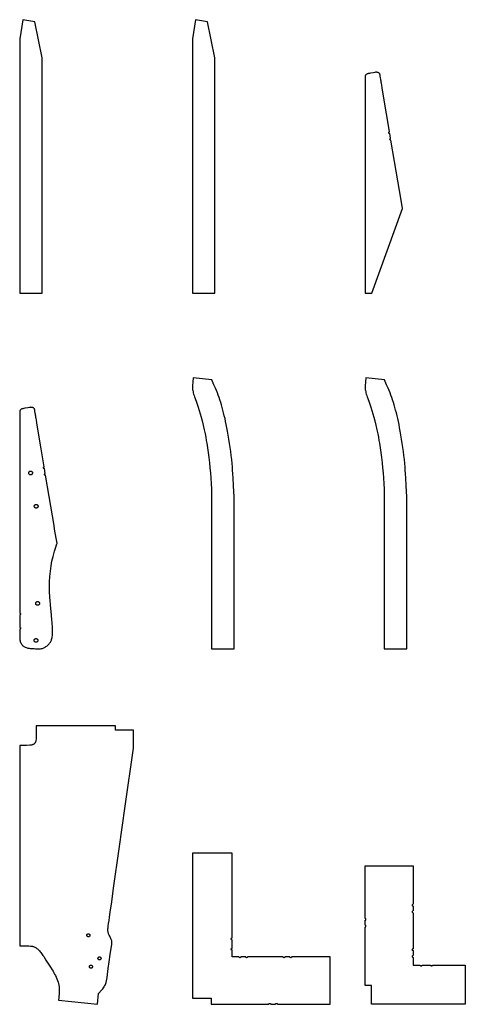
# Model space of a CAD drawing. Header units: millimetres. Extents: x 0 to 2891, y 0 to 5108.
# Tile 1 of 5: x 0 to 1191, y 0 to 2631. Entities that reach past the tile are written whole.
import ezdxf

# ---------------------------------------------------------------- set-up
doc = ezdxf.new("R2010")
doc.units = ezdxf.units.MM
for name, color, linetype in [('PART001', 7, 'Continuous'), ('PART002', 7, 'Continuous'), ('PART003', 7, 'Continuous'), ('PART008', 7, 'Continuous'), ('PART009', 7, 'Continuous'), ('PART010', 7, 'Continuous'), ('PART015', 7, 'Continuous'), ('PART016', 7, 'Continuous'), ('PART017', 7, 'Continuous')]:
    doc.layers.add(name, color=color, linetype=linetype)

msp = doc.modelspace()

# ---------------------------------------------------------------- linework, layer by layer
at = {"layer": 'PART001'}
for points in [[(246.6646, 165.3618), (246.5352, 166.7701), (246.4058, 168.1784), (246.0766, 169.5967), (245.6526, 171.1199), (244.9591, 173.2575), (243.971, 175.5099), (242.7882, 177.8723), (240.7869, 181.8779), (239.5142, 184.4451), (238.5211, 186.5977), (237.7177, 188.5405), (237.114, 190.4733), (236.7001, 192.1963), (236.2861, 193.9192), (236.0669, 195.5323), (235.9525, 197.2402), (235.9632, 199.4424), (235.9015, 201.9755), (236.2649, 204.5574), (236.828, 208.5585), (237.8511, 215.8272), (238.9855, 223.887), (240.2019, 232.5293), (242.0896, 245.9409), (246.3225, 274.0162), (251.1118, 310.0414), (265.9121, 415.1939), (281.9289, 528.9896), (303.8172, 684.5005), (303.8172, 732.5005), (255.8172, 732.5005), (255.899, 744.192), (43.8346, 744.192), (43.8346, 710.192), (42.9851, 702.7288), (42.6413, 701.5945), (42.1899, 700.5094), (41.7352, 699.4309), (41.1806, 698.3574), (40.5311, 697.3888), (39.8967, 696.7198), (39.1574, 695.956), (38.4281, 695.3919), (37.4991, 694.8379), (36.4702, 694.2889), (35.4464, 693.8398), (34.3226, 693.3956), (33.1041, 693.0564), (31.2812, 692.6475), (29.3635, 692.3434), (27.1512, 692.1543), (18, 691.8179), (0, 691.8179), (0, 155.8179), (8.7292, 155.8179), (12.0402, 155.8179), (15.0414, 155.8179), (18, 155.8179), (24.1299, 155.898), (28.714, 155.7537), (30.6066, 155.7034), (32.2944, 155.4183), (33.9772, 155.0333), (35.4602, 154.6583), (36.9383, 154.1834), (38.3164, 153.7136), (40.079, 152.9241), (41.9313, 151.9298), (43.6788, 150.8406), (45.5162, 149.5467), (47.2486, 148.1579), (49.0708, 146.5643), (50.883, 144.771), (52.7851, 142.773), (54.677, 140.5751), (56.564, 138.2774), (58.4459, 135.8799), (60.4127, 133.1777), (62.1796, 130.4855), (64.2312, 127.4786), (70.3506, 117.759), (82.1505, 99.5432), (86.7875, 92.201), (89.1883, 88.1753), (91.3994, 84.3594), (93.5206, 80.7483), (95.3423, 77.1522), (97.608, 72.4324), (99.5842, 67.9275), (101.2708, 63.6373), (102.6629, 59.4621), (103.7552, 55.302), (104.6479, 51.1519), (105.3408, 47.0119), (105.729, 42.787), (105.8729, 39.6759), (105.9119, 36.4699), (105.841, 33.0691), (105.5603, 29.4787), (105.2796, 25.8883), (104.774, 21.8085), (104.2533, 17.4292), (103.523, 11.3479), (207.9086, 0), (211.0518, 28.9125), (219.9551, 38.4433), (222.4179, 41.6236), (224.2464, 44.1349), (225.7652, 46.4616), (227.0792, 48.6984), (228.1885, 50.8454), (229.108, 53.2022), (230.0376, 55.7587), (230.8724, 58.4201), (231.8773, 62.4748), (232.8075, 67.0338), (233.5581, 72.0023), (234.5241, 79.263), (236.7512, 95.6718), (239.2534, 113.5687), (242.2506, 133.3431), (246.4134, 160.3681), (246.659, 163.2594)], [(187.7309, 184.0939), (187.6843, 183.7392), (187.6068, 183.39), (187.4993, 183.0489), (187.3624, 182.7185), (187.1972, 182.4012), (187.0051, 182.0995), (186.7873, 181.8158), (186.5457, 181.5521), (186.282, 181.3104), (185.9982, 181.0927), (185.6965, 180.9005), (185.3793, 180.7353), (185.0488, 180.5985), (184.7077, 180.4909), (184.3585, 180.4135), (184.0039, 180.3668), (183.6465, 180.3512), (183.2892, 180.3668), (182.9346, 180.4135), (182.5854, 180.4909), (182.2443, 180.5985), (181.9138, 180.7353), (181.5965, 180.9005), (181.2949, 181.0927), (181.0111, 181.3104), (180.7474, 181.5521), (180.5058, 181.8158), (180.288, 182.0995), (180.0958, 182.4012), (179.9307, 182.7185), (179.7938, 183.0489), (179.6862, 183.39), (179.6088, 183.7392), (179.5621, 184.0939), (179.5465, 184.4512), (179.5621, 184.8085), (179.6088, 185.1632), (179.6862, 185.5124), (179.7938, 185.8535), (179.9307, 186.1839), (180.0958, 186.5012), (180.288, 186.8029), (180.5058, 187.0866), (180.7474, 187.3503), (181.0111, 187.592), (181.2949, 187.8097), (181.5965, 188.0019), (181.9138, 188.1671), (182.2443, 188.3039), (182.5854, 188.4115), (182.9346, 188.4889), (183.2892, 188.5356), (183.6465, 188.5512), (184.0039, 188.5356), (184.3585, 188.4889), (184.7077, 188.4115), (185.0488, 188.3039), (185.3793, 188.1671), (185.6965, 188.0019), (185.9982, 187.8097), (186.282, 187.592), (186.5457, 187.3503), (186.7873, 187.0866), (187.0051, 186.8029), (187.1972, 186.5012), (187.3624, 186.1839), (187.4993, 185.8535), (187.6068, 185.5124), (187.6843, 185.1632), (187.7309, 184.8085), (187.7465, 184.4512)], [(217.4351, 122.4491), (217.3884, 122.0945), (217.311, 121.7453), (217.2034, 121.4042), (217.0665, 121.0737), (216.9014, 120.7565), (216.7092, 120.4548), (216.4915, 120.171), (216.2498, 119.9073), (215.9861, 119.6657), (215.7023, 119.4479), (215.4007, 119.2558), (215.0834, 119.0906), (214.753, 118.9537), (214.4118, 118.8462), (214.0626, 118.7688), (213.708, 118.7221), (213.3507, 118.7065), (212.9933, 118.7221), (212.6387, 118.7688), (212.2895, 118.8462), (211.9484, 118.9537), (211.6179, 119.0906), (211.3007, 119.2558), (210.999, 119.4479), (210.7152, 119.6657), (210.4515, 119.9073), (210.2099, 120.171), (209.9921, 120.4548), (209.8, 120.7565), (209.6348, 121.0737), (209.4979, 121.4042), (209.3904, 121.7453), (209.313, 122.0945), (209.2663, 122.4491), (209.2507, 122.8065), (209.2663, 123.1638), (209.313, 123.5184), (209.3904, 123.8676), (209.4979, 124.2087), (209.6348, 124.5392), (209.8, 124.8565), (209.9921, 125.1581), (210.2099, 125.4419), (210.4515, 125.7056), (210.7152, 125.9472), (210.999, 126.165), (211.3007, 126.3572), (211.6179, 126.5223), (211.9484, 126.6592), (212.2895, 126.7668), (212.6387, 126.8442), (212.9933, 126.8909), (213.3507, 126.9065), (213.708, 126.8909), (214.0626, 126.8442), (214.4118, 126.7668), (214.753, 126.6592), (215.0834, 126.5223), (215.4007, 126.3572), (215.7023, 126.165), (215.9861, 125.9472), (216.2498, 125.7056), (216.4915, 125.4419), (216.7092, 125.1581), (216.9014, 124.8565), (217.0665, 124.5392), (217.2034, 124.2087), (217.311, 123.8676), (217.3884, 123.5184), (217.4351, 123.1638), (217.4507, 122.8065)], [(194.5688, 100.0631), (194.5221, 99.7085), (194.4447, 99.3593), (194.3372, 99.0181), (194.2003, 98.6877), (194.0351, 98.3704), (193.8429, 98.0688), (193.6252, 97.785), (193.3836, 97.5213), (193.1198, 97.2796), (192.8361, 97.0619), (192.5344, 96.8697), (192.2172, 96.7046), (191.8867, 96.5677), (191.5456, 96.4601), (191.1964, 96.3827), (190.8418, 96.336), (190.4844, 96.3204), (190.1271, 96.336), (189.7725, 96.3827), (189.4233, 96.4601), (189.0821, 96.5677), (188.7517, 96.7046), (188.4344, 96.8697), (188.1328, 97.0619), (187.849, 97.2796), (187.5853, 97.5213), (187.3436, 97.785), (187.1259, 98.0688), (186.9337, 98.3704), (186.7686, 98.6877), (186.6317, 99.0181), (186.5241, 99.3593), (186.4467, 99.7085), (186.4, 100.0631), (186.3844, 100.4204), (186.4, 100.7778), (186.4467, 101.1324), (186.5241, 101.4816), (186.6317, 101.8227), (186.7686, 102.1532), (186.9337, 102.4704), (187.1259, 102.7721), (187.3436, 103.0559), (187.5853, 103.3196), (187.849, 103.5612), (188.1328, 103.779), (188.4344, 103.9711), (188.7517, 104.1363), (189.0821, 104.2732), (189.4233, 104.3807), (189.7725, 104.4581), (190.1271, 104.5048), (190.4844, 104.5204), (190.8418, 104.5048), (191.1964, 104.4581), (191.5456, 104.3807), (191.8867, 104.2732), (192.2172, 104.1363), (192.5344, 103.9711), (192.8361, 103.779), (193.1198, 103.5612), (193.3836, 103.3196), (193.6252, 103.0559), (193.8429, 102.7721), (194.0351, 102.4704), (194.2003, 102.1532), (194.3372, 101.8227), (194.4447, 101.4816), (194.5221, 101.1324), (194.5688, 100.7778), (194.5844, 100.4204)]]:
    msp.add_lwpolyline(points, close=True, dxfattribs=at)
at = {"layer": 'PART002'}
msp.add_lwpolyline([(567.6, 127), (567.6, 144.5), (566.6433, 144.6903), (565.8322, 145.2322), (565.2903, 146.0433), (565.1, 147), (565.2903, 147.9567), (565.8322, 148.7678), (566.6433, 149.3097), (567.6, 149.5), (567.6, 172.5), (566.6433, 172.6903), (565.8322, 173.2322), (565.2903, 174.0433), (565.1, 175), (565.2903, 175.9567), (565.8322, 176.7678), (566.6433, 177.3097), (567.6, 177.5), (567.6, 402), (567.6, 404), (461.6, 404), (461.6, 402), (461.6, 16), (511.6, 16), (511.6, 0), (666.1, 0), (666.2903, 0.9567), (666.8322, 1.7678), (667.6433, 2.3097), (668.6, 2.5), (669.5567, 2.3097), (670.3678, 1.7678), (670.9097, 0.9567), (671.1, 0), (684.1, 0), (684.2903, 0.9567), (684.8322, 1.7678), (685.6433, 2.3097), (686.6, 2.5), (687.5567, 2.3097), (688.3678, 1.7678), (688.9097, 0.9567), (689.1, 0), (829.6, 0), (829.6, 127), (727.1, 127), (726.9097, 126.0433), (726.3678, 125.2322), (725.5567, 124.6903), (724.6, 124.5), (723.6433, 124.6903), (722.8322, 125.2322), (722.2903, 126.0433), (722.1, 127), (709.1, 127), (708.9097, 126.0433), (708.3678, 125.2322), (707.5567, 124.6903), (706.6, 124.5), (705.6433, 124.6903), (704.8322, 125.2322), (704.2903, 126.0433), (704.1, 127), (609.1, 127), (608.9097, 126.0433), (608.3678, 125.2322), (607.5567, 124.6903), (606.6, 124.5), (605.6433, 124.6903), (604.8322, 125.2322), (604.2903, 126.0433), (604.1, 127), (591.1, 127), (590.9097, 126.0433), (590.3678, 125.2322), (589.5567, 124.6903), (588.6, 124.5), (587.6433, 124.6903), (586.8322, 125.2322), (586.2903, 126.0433), (586.1, 127)], close=True, dxfattribs=at)
at = {"layer": 'PART003'}
for points in [[(1051.5765, 143.5), (1051.5765, 130.5), (1050.6154, 130.3138), (1049.7996, 129.7728), (1049.254, 128.96), (1049.0624, 128), (1049.254, 127.0401), (1049.7996, 126.2273), (1050.6154, 125.6863), (1051.5765, 125.5001), (1051.5765, 105), (1070.769, 105), (1070.9593, 104.0433), (1071.5012, 103.2322), (1072.3123, 102.6903), (1073.269, 102.5), (1074.2257, 102.6903), (1075.0367, 103.2322), (1075.5787, 104.0433), (1075.769, 105), (1098.769, 105), (1098.9593, 104.0433), (1099.5012, 103.2322), (1100.3123, 102.6903), (1101.269, 102.5), (1102.2257, 102.6903), (1103.0367, 103.2322), (1103.5787, 104.0433), (1103.769, 105), (1191.269, 105), (1191.269, 0), (940.269, 0), (940.269, 50), (923.269, 50), (923.3093, 142.592), (923.251, 206.4944), (924.2077, 206.6858), (925.0184, 207.2289), (925.5593, 208.0409), (925.7483, 208.9981), (925.5565, 209.9548), (925.0131, 210.7652), (924.2008, 211.3058), (923.2435, 211.4944), (923.2185, 224.5066), (924.1746, 224.6987), (924.9845, 225.2419), (925.5249, 226.0537), (925.7137, 227.0105), (925.522, 227.9667), (924.9791, 228.7768), (924.1675, 229.3175), (923.2108, 229.5066), (923.2, 288.1978), (923.269, 370), (1051.5765, 370), (1051.5765, 309.2487), (1051.5765, 267.5), (1050.6198, 267.3097), (1049.8087, 266.7678), (1049.2668, 265.9567), (1049.0765, 265), (1049.2668, 264.0433), (1049.8087, 263.2323), (1050.6198, 262.6903), (1051.5765, 262.5), (1051.5765, 249.5), (1050.6154, 249.3138), (1049.7996, 248.7728), (1049.254, 247.96), (1049.0624, 247), (1049.254, 246.0401), (1049.7996, 245.2273), (1050.6154, 244.6863), (1051.5765, 244.5001), (1051.5765, 148.5), (1050.6198, 148.3097), (1049.8087, 147.7678), (1049.2668, 146.9567), (1049.0765, 146)], [(1049.2668, 145.0433), (1049.8087, 144.2323), (1050.6198, 143.6903), (1049.0765, 146)]]:
    msp.add_lwpolyline(points, close=True, dxfattribs=at)
at = {"layer": 'PART008'}
for points in [[(87.6243, 999.84984), (87.5573, 1004.75034), (87.3802, 1009.94734), (87.0998, 1015.24084), (86.716, 1020.63094), (86.3186, 1026.42074), (85.1729, 1039.48934), (82.434, 1067.01204), (81.1986, 1079.77734), (80.674, 1086.36324), (80.2664, 1092.45294), (79.9655, 1098.34614), (79.7748, 1103.94284), (79.7113, 1108.74344), (79.6478, 1113.54414), (79.6808, 1118.44804), (79.7172, 1123.25214), (79.8502, 1128.15944), (80.0796, 1133.17024), (80.4091, 1138.18434), (80.7385, 1143.19844), (81.3894, 1150.52484), (82.147, 1157.65484), (83.0114, 1164.58824), (83.9825, 1171.32524), (85.0604, 1177.86574), (86.3416, 1184.31314), (87.7295, 1190.56404), (89.2208, 1196.71834), (91.0914, 1203.48594), (93.2414, 1210.86344), (95.8673, 1218.95764), (99.6835, 1230.29414), (99.956, 1231.10394), (93.5087, 1269.54194), (91.8384, 1279.50004), (78.8397, 1356.99544), (69.3313, 1413.68304), (68.3434, 1413.69514), (67.4374, 1414.08914), (66.7547, 1414.80324), (66.4019, 1415.72604), (66.4343, 1416.71354), (66.8466, 1417.61134), (67.5745, 1418.27934), (68.5044, 1418.61314), (66.3538, 1431.43444), (65.3788, 1431.46384), (64.4892, 1431.86414), (63.8206, 1432.57444), (63.4747, 1433.48644), (63.5041, 1434.46144), (63.9044, 1435.35104), (64.6146, 1436.01964), (65.5267, 1436.36554), (57.5846, 1483.71484), (46.0879, 1552.25574), (44.5893, 1561.19044), (44.0023, 1564.69004), (43.4666, 1567.88344), (42.9518, 1570.95304), (42.4369, 1574.02274), (41.9406, 1576.98154), (41.4468, 1579.81364), (40.7271, 1584.21604), (40.4954, 1585.59764), (40.28, 1586.88154), (40.0767, 1588.09374), (39.8898, 1589.20804), (39.7313, 1590.15294), (39.263, 1591.04574), (38.7428, 1591.62844), (38.0194, 1592.30414), (37.3028, 1592.78004), (36.5828, 1593.35584), (35.6663, 1593.82494), (34.7532, 1594.19404), (33.8435, 1594.46314), (32.8338, 1594.72894), (31.8276, 1594.89474), (30.7248, 1594.95724), (29.6221, 1595.01974), (28.3391, 1594.88444), (25.9726, 1594.46134), (21.3924, 1593.64264), (14.1814, 1592.35364), (11.4945, 1591.87334), (9.8935, 1591.58714), (8.4873, 1591.33574), (7.1646, 1591.09934), (5.8551, 1590.70784), (4.3798, 1589.95714), (3.1044, 1589.21334), (2.1322, 1588.37974), (1.3599, 1587.55294), (0.8841, 1586.83634), (0.5116, 1586.02314), (0.239, 1585.21344), (0.0731, 1584.20714), (0.0608, 1583.20094), (0.0608, 1581.99824), (0.0608, 1578.70014), (0.0608, 1568.00294), (0.0608, 1556.60274), (0.0608, 1546.19514), (0.0608, 1519.96954), (0.0831, 1498.75794), (0.1372, 1470.74354), (0.1901, 1439.82744), (0, 1345.56624), (0.0608, 1284.73004), (0.0608, 1218.09034), (0.0608, 1045.29784), (1.0175, 1045.10754), (1.8285, 1044.56564), (2.3705, 1043.75454), (2.5608, 1042.79784), (2.3705, 1041.84114), (1.8285, 1041.03004), (1.0175, 1040.48814), (0.0608, 1040.29784), (0.0608, 1035.19884), (0.0608, 1027.69974), (0.0608, 1007.04254), (1.0175, 1006.85224), (1.8285, 1006.31024), (2.3705, 1005.49924), (2.5608, 1004.54254), (2.3705, 1003.58584), (1.8285, 1002.77474), (1.0175, 1002.23284), (0.0608, 1002.04254), (0.0608, 990.68034), (0.0608, 973.97644), (0.886, 970.99524), (1.561, 968.91004), (2.3926, 967.02814), (3.0501, 965.34964), (3.6974, 963.97084), (4.5446, 962.59894), (5.3885, 961.32694), (6.4321, 960.06174), (7.4724, 958.89644), (8.6127, 957.73464), (9.846, 956.77604), (11.1793, 955.82094), (13.0191, 954.68294), (15.052, 953.75164), (17.2814, 952.92704), (19.7039, 952.30914), (22.2228, 951.79464), (25.0417, 951.29034), (28.2534, 950.99954), (32.568, 950.64634), (38.2851, 950.24074), (42.5962, 949.98744), (46.5008, 949.92034), (50.1055, 949.84304), (53.3036, 949.95204), (55.8987, 950.14054), (58.3904, 950.42554), (60.5755, 950.90024), (62.5574, 951.46804), (64.5324, 952.23574), (66.5006, 953.20334), (68.3654, 954.26754), (70.3234, 955.53494), (72.178, 956.89884), (74.0258, 958.46274), (75.8702, 960.12644), (77.3217, 961.57674), (78.6698, 963.12354), (79.9179, 964.66694), (81.0628, 966.30684), (82.1076, 967.94344), (83.0526, 969.57654), (83.8976, 971.20624), (84.6392, 972.93254), (85.3672, 975.05854), (86.0918, 977.28454), (86.6097, 979.70354), (87.0243, 982.21914), (87.3321, 984.93124), (87.5332, 987.83974), (87.6241, 991.04464), (87.6912, 994.94924)], [(34.1235, 1419.15724), (34.0666, 1418.72484), (33.9721, 1418.29894), (33.841, 1417.88294), (33.6741, 1417.47994), (33.4726, 1417.09304), (33.2383, 1416.72514), (32.9727, 1416.37914), (32.678, 1416.05754), (32.3565, 1415.76284), (32.0104, 1415.49734), (31.6425, 1415.26294), (31.2556, 1415.06154), (30.8526, 1414.89454), (30.4366, 1414.76344), (30.0108, 1414.66904), (29.5783, 1414.61204), (29.1425, 1414.59304), (28.7067, 1414.61204), (28.2743, 1414.66904), (27.8484, 1414.76344), (27.4324, 1414.89454), (27.0294, 1415.06154), (26.6425, 1415.26294), (26.2746, 1415.49734), (25.9286, 1415.76284), (25.607, 1416.05754), (25.3123, 1416.37914), (25.0468, 1416.72514), (24.8124, 1417.09304), (24.611, 1417.47994), (24.4441, 1417.88294), (24.3129, 1418.29894), (24.2185, 1418.72484), (24.1615, 1419.15724), (24.1425, 1419.59304), (24.1615, 1420.02884), (24.2185, 1420.46134), (24.3129, 1420.88714), (24.4441, 1421.30314), (24.611, 1421.70614), (24.8124, 1422.09304), (25.0468, 1422.46094), (25.3123, 1422.80694), (25.607, 1423.12854), (25.9286, 1423.42324), (26.2746, 1423.68884), (26.6425, 1423.92314), (27.0294, 1424.12464), (27.4324, 1424.29154), (27.8484, 1424.42264), (28.2743, 1424.51714), (28.7067, 1424.57404), (29.1425, 1424.59304), (29.5783, 1424.57404), (30.0108, 1424.51714), (30.4366, 1424.42264), (30.8526, 1424.29154), (31.2556, 1424.12464), (31.6425, 1423.92314), (32.0104, 1423.68884), (32.3565, 1423.42324), (32.678, 1423.12854), (32.9727, 1422.80694), (33.2383, 1422.46094), (33.4726, 1422.09304), (33.6741, 1421.70614), (33.841, 1421.30314), (33.9721, 1420.88714), (34.0666, 1420.46134), (34.1235, 1420.02884), (34.1425, 1419.59304)], [(49.0282, 1330.25354), (48.9712, 1329.82104), (48.8768, 1329.39524), (48.7457, 1328.97924), (48.5787, 1328.57624), (48.3773, 1328.18934), (48.143, 1327.82144), (47.8774, 1327.47534), (47.5827, 1327.15374), (47.2611, 1326.85904), (46.9151, 1326.59354), (46.5472, 1326.35914), (46.1603, 1326.15774), (45.7573, 1325.99084), (45.3413, 1325.85964), (44.9154, 1325.76524), (44.483, 1325.70834), (44.0472, 1325.68934), (43.6114, 1325.70834), (43.179, 1325.76524), (42.7531, 1325.85964), (42.3371, 1325.99084), (41.9341, 1326.15774), (41.5472, 1326.35914), (41.1793, 1326.59354), (40.8333, 1326.85904), (40.5117, 1327.15374), (40.217, 1327.47534), (39.9514, 1327.82144), (39.7171, 1328.18934), (39.5157, 1328.57624), (39.3487, 1328.97924), (39.2176, 1329.39524), (39.1232, 1329.82104), (39.0662, 1330.25354), (39.0472, 1330.68934), (39.0662, 1331.12504), (39.1232, 1331.55754), (39.2176, 1331.98344), (39.3487, 1332.39944), (39.5157, 1332.80244), (39.7171, 1333.18934), (39.9514, 1333.55714), (40.217, 1333.90324), (40.5117, 1334.22484), (40.8333, 1334.51954), (41.1793, 1334.78504), (41.5472, 1335.01944), (41.9341, 1335.22084), (42.3371, 1335.38774), (42.7531, 1335.51894), (43.179, 1335.61334), (43.6114, 1335.67024), (44.0472, 1335.68934), (44.483, 1335.67024), (44.9154, 1335.61334), (45.3413, 1335.51894), (45.7573, 1335.38774), (46.1603, 1335.22084), (46.5472, 1335.01944), (46.9151, 1334.78504), (47.2611, 1334.51954), (47.5827, 1334.22484), (47.8774, 1333.90324), (48.143, 1333.55714), (48.3773, 1333.18934), (48.5787, 1332.80244), (48.7457, 1332.39944), (48.8768, 1331.98344), (48.9712, 1331.55754), (49.0282, 1331.12504), (49.0472, 1330.68934)], [(52.9264, 1070.64454), (52.8694, 1070.21204), (52.775, 1069.78624), (52.6439, 1069.37024), (52.4769, 1068.96724), (52.2755, 1068.58034), (52.0412, 1068.21244), (51.7756, 1067.86634), (51.4809, 1067.54474), (51.1593, 1067.25004), (50.8133, 1066.98454), (50.4454, 1066.75014), (50.0585, 1066.54874), (49.6555, 1066.38184), (49.2395, 1066.25064), (48.8136, 1066.15624), (48.3812, 1066.09934), (47.9454, 1066.08034), (47.5096, 1066.09934), (47.0772, 1066.15624), (46.6513, 1066.25064), (46.2353, 1066.38184), (45.8323, 1066.54874), (45.4454, 1066.75014), (45.0775, 1066.98454), (44.7315, 1067.25004), (44.4099, 1067.54474), (44.1152, 1067.86634), (43.8496, 1068.21244), (43.6153, 1068.58034), (43.4139, 1068.96724), (43.2469, 1069.37024), (43.1158, 1069.78624), (43.0214, 1070.21204), (42.9644, 1070.64454), (42.9454, 1071.08034), (42.9644, 1071.51604), (43.0214, 1071.94854), (43.1158, 1072.37434), (43.2469, 1072.79044), (43.4139, 1073.19334), (43.6153, 1073.58034), (43.8496, 1073.94814), (44.1152, 1074.29424), (44.4099, 1074.61584), (44.7315, 1074.91054), (45.0775, 1075.17604), (45.4454, 1075.41044), (45.8323, 1075.61184), (46.2353, 1075.77874), (46.6513, 1075.90994), (47.0772, 1076.00434), (47.5096, 1076.06124), (47.9454, 1076.08034), (48.3812, 1076.06124), (48.8136, 1076.00434), (49.2395, 1075.90994), (49.6555, 1075.77874), (50.0585, 1075.61184), (50.4454, 1075.41044), (50.8133, 1075.17604), (51.1593, 1074.91054), (51.4809, 1074.61584), (51.7756, 1074.29424), (52.0412, 1073.94814), (52.2755, 1073.58034), (52.4769, 1073.19334), (52.6439, 1072.79044), (52.775, 1072.37434), (52.8694, 1071.94854), (52.9264, 1071.51604), (52.9454, 1071.08034)], [(48.4941, 971.68574), (48.4372, 971.25334), (48.3428, 970.82744), (48.2116, 970.41144), (48.0447, 970.00844), (47.8433, 969.62154), (47.6089, 969.25364), (47.3434, 968.90764), (47.0487, 968.58604), (46.7271, 968.29134), (46.381, 968.02584), (46.0131, 967.79144), (45.6262, 967.59004), (45.2232, 967.42314), (44.8072, 967.29194), (44.3814, 967.19754), (43.9489, 967.14054), (43.5131, 967.12154), (43.0774, 967.14054), (42.6449, 967.19754), (42.219, 967.29194), (41.803, 967.42314), (41.4, 967.59004), (41.0131, 967.79144), (40.6453, 968.02584), (40.2992, 968.29134), (39.9776, 968.58604), (39.6829, 968.90764), (39.4174, 969.25364), (39.183, 969.62154), (38.9816, 970.00844), (38.8147, 970.41144), (38.6835, 970.82744), (38.5891, 971.25334), (38.5322, 971.68574), (38.5131, 972.12154), (38.5322, 972.55734), (38.5891, 972.98984), (38.6835, 973.41564), (38.8147, 973.83164), (38.9816, 974.23464), (39.183, 974.62154), (39.4174, 974.98944), (39.6829, 975.33554), (39.9776, 975.65714), (40.2992, 975.95174), (40.6453, 976.21734), (41.0131, 976.45164), (41.4, 976.65314), (41.803, 976.82004), (42.219, 976.95124), (42.6449, 977.04564), (43.0774, 977.10254), (43.5131, 977.12154), (43.9489, 977.10254), (44.3814, 977.04564), (44.8072, 976.95124), (45.2232, 976.82004), (45.6262, 976.65314), (46.0131, 976.45164), (46.381, 976.21734), (46.7271, 975.95174), (47.0487, 975.65714), (47.3434, 975.33554), (47.6089, 974.98944), (47.8433, 974.62154), (48.0447, 974.23464), (48.2116, 973.83164), (48.3428, 973.41564), (48.4372, 972.98984), (48.4941, 972.55734), (48.5131, 972.12154)]]:
    msp.add_lwpolyline(points, close=True, dxfattribs=at)
at = {"layer": 'PART009'}
msp.add_lwpolyline([(573.1522, 949.84304), (573.1522, 1355.42424), (571.8456, 1385.21594), (570.6858, 1406.99334), (569.963, 1417.16814), (569.2885, 1426.74494), (568.6544, 1435.82344), (567.8371, 1444.68634), (566.7749, 1455.33534), (565.605, 1466.07604), (564.2277, 1476.90024), (562.8504, 1487.72444), (561.2656, 1498.63214), (559.4816, 1509.52374), (557.6894, 1520.51504), (555.6899, 1531.58984), (553.9754, 1540.38024), (552.393, 1548.77994), (550.6273, 1556.96424), (548.8938, 1564.74984), (547.0687, 1572.42764), (545.2598, 1579.90614), (543.3673, 1587.17724), (541.491, 1594.24894), (539.4233, 1601.20484), (537.3718, 1607.96144), (535.2287, 1614.61024), (533.0936, 1621.15944), (530.7754, 1627.49314), (528.4652, 1633.72714), (526.0633, 1639.85344), (523.5699, 1645.87194), (519.3827, 1655.46554), (513.4181, 1668.42674), (463.6687, 1673.42674), (461.6, 1652.81434), (461.9776, 1647.00904), (462.1631, 1644.71654), (462.3244, 1642.72304), (462.7656, 1639.74894), (463.3146, 1636.68324), (464.071, 1633.53394), (465.051, 1630.10174), (466.1225, 1626.77734), (467.4176, 1623.17004), (471.882, 1611.39164), (474.728, 1603.49544), (477.4904, 1595.39184), (480.0858, 1586.87334), (482.7214, 1577.85654), (485.1819, 1568.52454), (487.6989, 1558.49484), (490.2965, 1547.46844), (493.147, 1534.55624), (495.3972, 1524.10364), (497.2355, 1515.02234), (498.9176, 1506.63064), (500.3521, 1498.82084), (501.3342, 1492.88074), (502.3326, 1486.74124), (503.2312, 1480.59364), (504.146, 1474.24674), (505.8246, 1460.93874), (507.3603, 1446.91694), (508.6401, 1433.57674), (509.7529, 1419.82164), (510.7902, 1405.75954), (511.6685, 1391.18284), (512.3797, 1376.19134), (512.948, 1360.48604), (513.1522, 1344.07494), (513.1522, 1326.65094), (513.1522, 1309.01964), (513.1522, 1290.66634), (513.1522, 1271.21654), (513.1522, 1250.54654), (513.1522, 1212.40424), (513.1522, 1143.82674), (513.1522, 1117.41884), (513.1522, 1083.59474), (513.1522, 1046.57294), (513.1618, 1005.64774), (513.1522, 949.84304)], close=True, dxfattribs=at)
at = {"layer": 'PART010'}
msp.add_lwpolyline([(1034.7522, 949.84304), (1034.7522, 1355.42424), (1033.4456, 1385.21594), (1032.2858, 1406.99334), (1031.563, 1417.16814), (1030.8885, 1426.74494), (1030.2544, 1435.82344), (1029.4371, 1444.68634), (1028.3749, 1455.33534), (1027.205, 1466.07604), (1025.8277, 1476.90024), (1024.4504, 1487.72444), (1022.8656, 1498.63214), (1021.0816, 1509.52374), (1019.2894, 1520.51504), (1017.2899, 1531.58984), (1015.5755, 1540.38024), (1013.993, 1548.77994), (1012.2273, 1556.96424), (1010.4938, 1564.74984), (1008.6688, 1572.42764), (1006.8598, 1579.90614), (1004.9673, 1587.17724), (1003.091, 1594.24894), (1001.0233, 1601.20484), (998.9718, 1607.96144), (996.8287, 1614.61024), (994.6937, 1621.15944), (992.3754, 1627.49314), (990.0652, 1633.72714), (987.6633, 1639.85344), (985.1699, 1645.87194), (980.9827, 1655.46554), (975.0181, 1668.42674), (925.2687, 1673.42674), (923.2, 1652.81434), (923.5776, 1647.00904), (923.7631, 1644.71654), (923.9244, 1642.72304), (924.3656, 1639.74894), (924.9146, 1636.68324), (925.671, 1633.53394), (926.651, 1630.10174), (927.7226, 1626.77734), (929.0177, 1623.17004), (933.482, 1611.39164), (936.328, 1603.49544), (939.0904, 1595.39184), (941.6858, 1586.87334), (944.3214, 1577.85654), (946.782, 1568.52454), (949.2989, 1558.49484), (951.8965, 1547.46844), (954.747, 1534.55624), (956.9972, 1524.10364), (958.8355, 1515.02234), (960.5176, 1506.63064), (961.9521, 1498.82084), (962.9343, 1492.88074), (963.9326, 1486.74124), (964.8312, 1480.59364), (965.746, 1474.24674), (967.4246, 1460.93874), (968.9603, 1446.91694), (970.2401, 1433.57674), (971.3529, 1419.82164), (972.3903, 1405.75954), (973.2685, 1391.18284), (973.9797, 1376.19134), (974.548, 1360.48604), (974.7522, 1344.07494), (974.7522, 1326.65094), (974.7522, 1309.01964), (974.7522, 1290.66634), (974.7522, 1271.21654), (974.7522, 1250.54654), (974.7522, 1212.40424), (974.7522, 1143.82674), (974.7522, 1117.41884), (974.7522, 1083.59474), (974.7522, 1046.57294), (974.7618, 1005.64774), (974.7522, 949.84304)], close=True, dxfattribs=at)
at = {"layer": 'PART015'}
msp.add_lwpolyline([(60, 1899.68608), (60, 2529.08608), (40.5799, 2625.03818), (8.6321, 2630.64068), (0, 2579.08608), (0, 2472.45838), (0, 1899.68608)], close=True, dxfattribs=at)
at = {"layer": 'PART016'}
msp.add_lwpolyline([(521.6, 1899.68608), (521.6, 2529.08608), (502.1798, 2625.03818), (470.232, 2630.64068), (461.6, 2579.08608), (461.6, 2472.45838), (461.6, 1899.68608)], close=True, dxfattribs=at)
at = {"layer": 'PART017'}
msp.add_lwpolyline([(1023.156, 2126.24738), (1016.7087, 2164.68538), (1015.0383, 2174.64358), (1002.0397, 2252.13898), (992.5299, 2308.83508), (991.5549, 2308.86448), (990.6653, 2309.26478), (989.9967, 2309.97508), (989.6507, 2310.88708), (989.6802, 2311.86208), (990.0805, 2312.75158), (990.7907, 2313.42028), (991.7027, 2313.76618), (989.5538, 2326.57798), (988.5788, 2326.60738), (987.6892, 2327.00768), (987.0206, 2327.71788), (986.6747, 2328.62998), (986.7041, 2329.60498), (987.1044, 2330.49448), (987.8146, 2331.16318), (988.7267, 2331.50908), (980.7846, 2378.85838), (969.2879, 2447.39918), (967.7893, 2456.33398), (967.2023, 2459.83358), (966.6666, 2463.02698), (966.1517, 2466.09658), (965.6369, 2469.16618), (965.1406, 2472.12508), (964.6468, 2474.95718), (963.9271, 2479.35948), (963.6953, 2480.74118), (963.48, 2482.02508), (963.2767, 2483.23728), (963.0898, 2484.35158), (962.9313, 2485.29638), (962.463, 2486.18928), (961.9428, 2486.77188), (961.2194, 2487.44768), (960.5028, 2487.92358), (959.7828, 2488.49938), (958.8662, 2488.96838), (957.9531, 2489.33758), (957.0435, 2489.60668), (956.0338, 2489.87248), (955.0276, 2490.03828), (953.9248, 2490.10078), (952.8221, 2490.16328), (951.5391, 2490.02788), (949.1726, 2489.60488), (944.5924, 2488.78618), (937.3814, 2487.49718), (934.6945, 2487.01688), (933.0935, 2486.73068), (931.6873, 2486.47928), (930.3646, 2486.24288), (929.0551, 2485.85138), (927.5798, 2485.10068), (926.3044, 2484.35688), (925.3322, 2483.52328), (924.5599, 2482.69648), (924.0841, 2481.97988), (923.7115, 2481.16668), (923.439, 2480.35698), (923.2731, 2479.35068), (923.2607, 2478.34448), (923.2607, 2477.14178), (923.2607, 2473.84368), (923.2607, 2463.14648), (923.2607, 2451.74628), (923.2607, 2441.33868), (923.2607, 2415.11298), (923.2831, 2393.90148), (923.3372, 2365.88708), (923.3901, 2334.97098), (923.2, 2240.70978), (923.2607, 2179.87358), (923.2607, 2113.23388), (923.2607, 1938.84088), (923.2607, 1937.04188), (923.2607, 1930.34238), (923.2607, 1922.84328), (923.2607, 1899.68608), (941.2607, 1899.68608), (1023.0197, 2125.84258)], close=True, dxfattribs=at)

doc.saveas('drawing.dxf')
